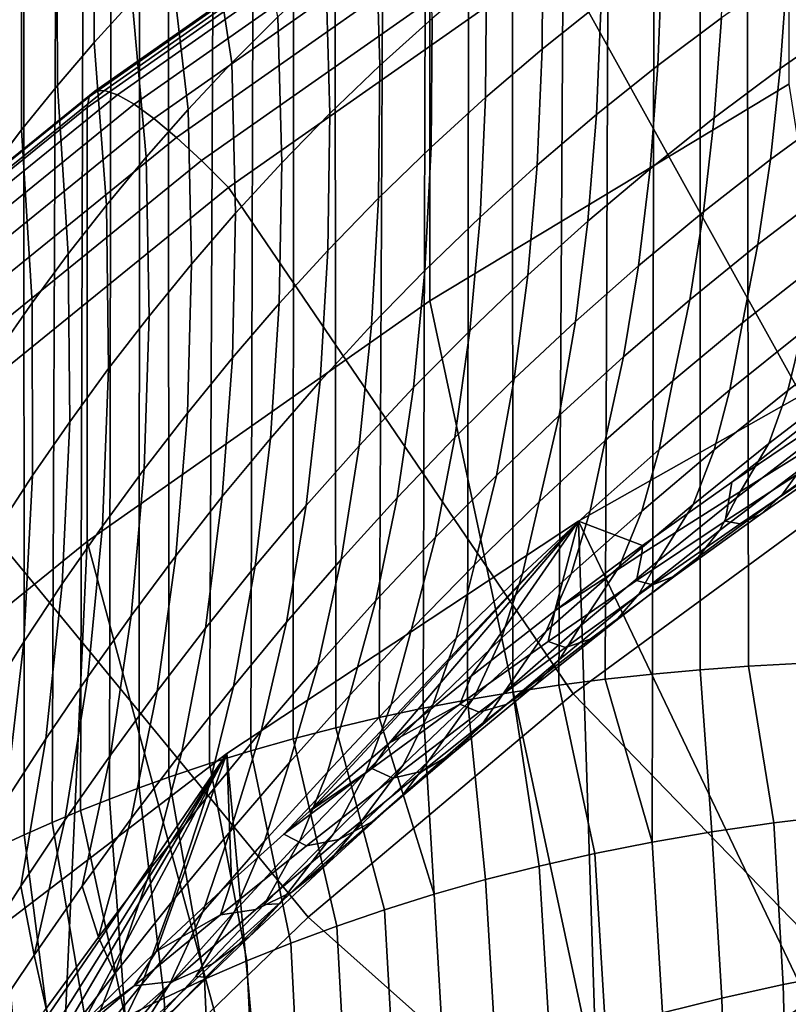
# Model space of a CAD drawing. Header units: metres. Extents: x -24 to 94, y -256 to 25.
# Tile 24 of 195: x -14.1 to -11.25, y -208.18 to -204.53. Entities that reach past the tile are written whole.
import ezdxf

# ---------------------------------------------------------------- set-up
doc = ezdxf.new("R2010")
doc.units = ezdxf.units.M
doc.layers.add('solid_10_061_003_XXX', color=7, linetype='CONTINUOUS')

msp = doc.modelspace()

# ---------------------------------------------------------------- linework, layer by layer
at = {"layer": 'solid_10_061_003_XXX'}
for points in [[(-14.095886, -204.935135, 309.150879), (-14.143806, -112.2425, 284.204376), (-14.58767, -112.527534, 283.140625), (-14.192962, -205.061783, 308.960541)], [(-13.826074, -204.610535, 309.643646), (-13.685906, -204.456131, 309.881805), (-14.143806, -112.2425, 284.204376)], [(-13.962785, -204.770142, 309.400085), (-13.826074, -204.610535, 309.643646), (-14.143806, -112.2425, 284.204376)], [(-14.095886, -204.935135, 309.150879), (-13.962785, -204.770142, 309.400085), (-14.143806, -112.2425, 284.204376)], [(-14.085911, -207.547531, 296.480713), (-14.186481, -207.593582, 296.724609), (-14.143806, -115.524612, 271.955353)], [(-13.982631, -207.502151, 296.240448), (-14.085911, -207.547531, 296.480713), (-14.143806, -115.524612, 271.955353), (-13.61694, -115.800018, 270.927521)], [(-13.87722, -207.45816, 296.005005), (-13.982631, -207.502151, 296.240448), (-13.61694, -115.800018, 270.927521)], [(-13.769678, -207.415298, 295.773987), (-13.87722, -207.45816, 296.005005), (-13.61694, -115.800018, 270.927521)], [(-13.660206, -207.373871, 295.547607), (-13.769678, -207.415298, 295.773987), (-13.61694, -115.800018, 270.927521)], [(-13.549046, -207.334122, 295.326141), (-13.660206, -207.373871, 295.547607), (-13.61694, -115.800018, 270.927521)], [(-13.398344, -207.283615, 295.038208), (-13.549046, -207.334122, 295.326141), (-13.61694, -115.800018, 270.927521), (-13.010164, -116.064186, 269.94165)], [(-13.244904, -207.236237, 294.758392), (-13.398344, -207.283615, 295.038208), (-13.010164, -116.064186, 269.94165)], [(-13.08902, -207.192001, 294.486664), (-13.244904, -207.236237, 294.758392), (-13.010164, -116.064186, 269.94165)], [(-12.930599, -207.15097, 294.222382), (-13.08902, -207.192001, 294.486664), (-13.010164, -116.064186, 269.94165)], [(-12.769906, -207.113144, 293.965576), (-12.930599, -207.15097, 294.222382), (-13.010164, -116.064186, 269.94165), (-12.32704, -116.315544, 269.003571)], [(-12.606764, -207.078506, 293.715546), (-12.769906, -207.113144, 293.965576), (-12.32704, -116.315544, 269.003571)], [(-12.441388, -207.047073, 293.47229), (-12.606764, -207.078506, 293.715546), (-12.32704, -116.315544, 269.003571)], [(-12.273582, -207.018768, 293.235229), (-12.441388, -207.047073, 293.47229), (-12.32704, -116.315544, 269.003571)], [(-12.10351, -206.993591, 293.004333), (-12.273582, -207.018768, 293.235229), (-12.32704, -116.315544, 269.003571), (-11.571575, -116.552643, 268.118713)], [(-11.930976, -206.971451, 292.779114), (-12.10351, -206.993591, 293.004333), (-11.571575, -116.552643, 268.118713)], [(-11.756101, -206.952362, 292.55954), (-11.930976, -206.971451, 292.779114), (-11.571575, -116.552643, 268.118713)], [(-11.578695, -206.936249, 292.345215), (-11.756101, -206.952362, 292.55954), (-11.571575, -116.552643, 268.118713)], [(-11.398841, -206.923096, 292.136078), (-11.578695, -206.936249, 292.345215), (-11.571575, -116.552643, 268.118713)], [(-11.216355, -206.912842, 291.931793), (-11.398841, -206.923096, 292.136078), (-11.571575, -116.552643, 268.118713), (-10.748204, -116.774071, 267.292328)], [(-12.581841, -203.959671, 330.393677), (-11.250001, -203.155807, 330.178284), (-11.250053, -204.765137, 324.172333), (-12.581822, -205.568954, 324.387695)], [(-11.011171, -206.264511, 333.591919), (-9.92097, -205.573807, 333.40686), (-10.824712, -203.517303, 331.674957), (-12.106204, -204.290787, 331.882202)], [(-13.845203, -204.811874, 330.815308), (-12.575319, -203.920685, 330.576508), (-12.581841, -203.959671, 330.393677), (-13.852384, -204.851318, 330.632599)], [(-13.823748, -204.790787, 331.000092), (-12.555831, -203.900986, 330.761688), (-12.575319, -203.920685, 330.576508), (-13.845203, -204.811874, 330.815308)], [(-13.78835, -204.788437, 331.183929), (-12.52368, -203.900909, 330.946136), (-12.555831, -203.900986, 330.761688), (-13.823748, -204.790787, 331.000092)], [(-13.739561, -204.804855, 331.363953), (-12.479366, -203.920471, 331.126984), (-12.52368, -203.900909, 330.946136), (-13.78835, -204.788437, 331.183929)], [(-13.678143, -204.839783, 331.537354), (-12.423581, -203.959351, 331.301422), (-12.479366, -203.920471, 331.126984), (-13.739561, -204.804855, 331.363953)], [(-13.852384, -204.851318, 330.632599), (-12.581841, -203.959671, 330.393677), (-12.581822, -205.568954, 324.387695), (-13.852342, -206.460587, 324.626617)], [(-13.605051, -204.89267, 331.701385), (-12.357193, -204.016953, 331.466736), (-12.423581, -203.959351, 331.301422), (-13.678143, -204.839783, 331.537354)], [(-13.521424, -204.962708, 331.853577), (-12.281237, -204.092361, 331.620361), (-12.357193, -204.016953, 331.466736), (-13.605051, -204.89267, 331.701385)], [(-13.145291, -204.51564, 310.906158), (-13.246128, -204.02533, 310.566467), (-13.395883, -204.163635, 310.342865), (-13.315358, -204.686005, 310.666046)], [(-12.588127, -204.026413, 311.628143), (-12.781864, -204.185501, 311.387268), (-12.76654, -204.696014, 311.651245), (-12.572985, -204.521698, 311.880096)], [(-11.944016, -204.027252, 312.567413), (-12.161916, -204.187027, 312.338287), (-12.164304, -204.635727, 312.597961), (-11.946152, -204.4617, 312.81485)], [(-13.428566, -205.048798, 331.991486), (-12.196896, -204.184433, 331.759888), (-12.281237, -204.092361, 331.620361), (-13.521424, -204.962708, 331.853577)], [(-11.485118, -204.130386, 313.248596), (-11.719822, -204.293152, 313.031799), (-11.735551, -204.695786, 313.295776), (-11.499943, -204.519623, 313.500092)], [(-13.315358, -204.686005, 310.666046), (-13.395883, -204.163635, 310.342865), (-13.542445, -204.30719, 310.114838), (-13.477917, -204.859436, 310.426239)], [(-12.196896, -204.184433, 331.759888), (-13.428566, -205.048798, 331.991486), (-13.32872, -205.148727, 332.112091), (-12.106204, -204.290787, 331.882202)], [(-12.781864, -204.185501, 311.387268), (-12.967524, -204.348694, 311.146576), (-12.952377, -204.874557, 311.422638), (-12.76654, -204.696014, 311.651245)], [(-12.161916, -204.187027, 312.338287), (-12.37151, -204.351944, 312.109131), (-12.374487, -204.815002, 312.381226), (-12.164304, -204.635727, 312.597961)], [(-11.003747, -204.18573, 313.908356), (-11.256076, -204.349518, 313.704346), (-11.281349, -204.707108, 313.969391), (-11.027569, -204.530823, 314.160767)], [(-13.477917, -204.859436, 310.426239), (-13.542445, -204.30719, 310.114838), (-13.685906, -204.456131, 309.881805), (-13.633162, -205.035553, 310.186768)], [(-12.050035, -207.025467, 333.795807), (-11.011171, -206.264511, 333.591919), (-12.106204, -204.290787, 331.882202), (-13.32872, -205.148727, 332.112091)], [(-11.719822, -204.293152, 313.031799), (-11.946152, -204.4617, 312.81485), (-11.963117, -204.877777, 313.091522), (-11.735551, -204.695786, 313.295776)], [(-12.967524, -204.348694, 311.146576), (-13.145291, -204.51564, 310.906158), (-13.13071, -205.057022, 311.194305), (-12.952377, -204.874557, 311.422638)], [(-12.37151, -204.351944, 312.109131), (-12.572985, -204.521698, 311.880096), (-12.57692, -204.999222, 312.164673), (-12.374487, -204.815002, 312.381226)], [(-11.256076, -204.349518, 313.704346), (-11.499943, -204.519623, 313.500092), (-11.52699, -204.889755, 313.778015), (-11.281349, -204.707108, 313.969391)], [(-13.633162, -205.035553, 310.186768), (-13.685906, -204.456131, 309.881805), (-13.826074, -204.610535, 309.643646), (-13.781286, -205.213974, 309.947571)], [(-11.946152, -204.4617, 312.81485), (-12.164304, -204.635727, 312.597961), (-12.182871, -205.065353, 312.887512), (-11.963117, -204.877777, 313.091522)], [(-13.145291, -204.51564, 310.906158), (-13.315358, -204.686005, 310.666046), (-13.301747, -205.243088, 310.966217), (-13.13071, -205.057022, 311.194305)], [(-12.572985, -204.521698, 311.880096), (-12.76654, -204.696014, 311.651245), (-12.771828, -205.188126, 311.948425), (-12.57692, -204.999222, 312.164673)], [(-11.499943, -204.519623, 313.500092), (-11.735551, -204.695786, 313.295776), (-11.764728, -205.078506, 313.586823), (-11.52699, -204.889755, 313.778015)], [(-11.027569, -204.530823, 314.160767), (-11.281349, -204.707108, 313.969391), (-11.317536, -205.044357, 314.258728), (-11.061201, -204.856445, 314.436829)], [(-13.781286, -205.213974, 309.947571), (-13.826074, -204.610535, 309.643646), (-13.962785, -204.770142, 309.400085), (-13.922481, -205.394333, 309.708557)], [(-12.164304, -204.635727, 312.597961), (-12.374487, -204.815002, 312.381226), (-12.395052, -205.25827, 312.683746), (-12.182871, -205.065353, 312.887512)], [(-13.315358, -204.686005, 310.666046), (-13.477917, -204.859436, 310.426239), (-13.465702, -205.432434, 310.738373), (-13.301747, -205.243088, 310.966217)], [(-12.76654, -204.696014, 311.651245), (-12.952377, -204.874557, 311.422638), (-12.959441, -205.381424, 311.732452), (-12.771828, -205.188126, 311.948425)], [(-11.735551, -204.695786, 313.295776), (-11.963117, -204.877777, 313.091522), (-11.994814, -205.273163, 313.395874), (-11.764728, -205.078506, 313.586823)], [(-11.281349, -204.707108, 313.969391), (-11.52699, -204.889755, 313.778015), (-11.566108, -205.238678, 314.080841), (-11.317536, -205.044357, 314.258728)], [(-15.024316, -205.76387, 331.260834), (-13.823748, -204.790787, 331.000092), (-13.845203, -204.811874, 330.815308), (-15.047635, -205.786453, 331.076447)], [(-14.985844, -205.759018, 331.444), (-13.78835, -204.788437, 331.183929), (-13.823748, -204.790787, 331.000092), (-15.024316, -205.76387, 331.260834)], [(-14.932818, -205.772003, 331.623108), (-13.739561, -204.804855, 331.363953), (-13.78835, -204.788437, 331.183929), (-14.985844, -205.759018, 331.444)], [(-13.922481, -205.394333, 309.708557), (-13.962785, -204.770142, 309.400085), (-14.095886, -204.935135, 309.150879), (-14.056931, -205.576202, 309.469635)], [(-12.581822, -205.568954, 324.387695), (-11.250053, -204.765137, 324.172333), (-10.759468, -207.877899, 325.006378), (-11.917884, -208.678436, 325.220886)], [(-15.047635, -205.786453, 331.076447), (-13.845203, -204.811874, 330.815308), (-13.852384, -204.851318, 330.632599), (-15.05544, -205.826401, 330.89389)], [(-14.866066, -205.802597, 331.795319), (-13.678143, -204.839783, 331.537354), (-13.739561, -204.804855, 331.363953), (-14.932818, -205.772003, 331.623108)], [(-12.374487, -204.815002, 312.381226), (-12.57692, -204.999222, 312.164673), (-12.59991, -205.456268, 312.480316), (-12.395052, -205.25827, 312.683746)], [(-15.05544, -205.826401, 330.89389), (-13.852384, -204.851318, 330.632599), (-13.852342, -206.460587, 324.626617), (-15.055464, -207.43573, 324.887909)], [(-14.786626, -205.850357, 331.958008), (-13.605051, -204.89267, 331.701385), (-13.678143, -204.839783, 331.537354), (-14.866066, -205.802597, 331.795319)], [(-13.477917, -204.859436, 310.426239), (-13.633162, -205.035553, 310.186768), (-13.622787, -205.62471, 310.510651), (-13.465702, -205.432434, 310.738373)], [(-11.061201, -204.856445, 314.436829), (-11.317536, -205.044357, 314.258728), (-11.364431, -205.359375, 314.570709), (-11.104456, -205.160736, 314.734985)], [(-14.695736, -205.914505, 332.108612), (-13.521424, -204.962708, 331.853577), (-13.605051, -204.89267, 331.701385), (-14.786626, -205.850357, 331.958008)], [(-12.952377, -204.874557, 311.422638), (-13.13071, -205.057022, 311.194305), (-13.139995, -205.578842, 311.516693), (-12.959441, -205.381424, 311.732452)], [(-11.963117, -204.877777, 313.091522), (-12.182871, -205.065353, 312.887512), (-12.217509, -205.473495, 313.205292), (-11.994814, -205.273163, 313.395874)], [(-11.52699, -204.889755, 313.778015), (-11.764728, -205.078506, 313.586823), (-11.807189, -205.439163, 313.90332), (-11.566108, -205.238678, 314.080841)], [(-14.184815, -205.759186, 309.230713), (-14.056931, -205.576202, 309.469635), (-14.095886, -204.935135, 309.150879), (-14.192962, -205.061783, 308.960541)], [(-14.594813, -205.994064, 332.244751), (-13.428566, -205.048798, 331.991486), (-13.521424, -204.962708, 331.853577), (-14.695736, -205.914505, 332.108612)], [(-12.57692, -204.999222, 312.164673), (-12.771828, -205.188126, 311.948425), (-12.797698, -205.659088, 312.277161), (-12.59991, -205.456268, 312.480316)], [(-13.428566, -205.048798, 331.991486), (-14.594813, -205.994064, 332.244751), (-14.486298, -206.086945, 332.363495), (-13.32872, -205.148727, 332.112091)], [(-13.633162, -205.035553, 310.186768), (-13.781286, -205.213974, 309.947571), (-13.773207, -205.819565, 310.282928), (-13.622787, -205.62471, 310.510651)], [(-11.317536, -205.044357, 314.258728), (-11.566108, -205.238678, 314.080841), (-11.617075, -205.564438, 314.40683), (-11.364431, -205.359375, 314.570709)], [(-13.13071, -205.057022, 311.194305), (-13.301747, -205.243088, 310.966217), (-13.313721, -205.78006, 311.301117), (-13.139995, -205.578842, 311.516693)], [(-12.182871, -205.065353, 312.887512), (-12.395052, -205.25827, 312.683746), (-12.433088, -205.679276, 313.015045), (-12.217509, -205.473495, 313.205292)], [(-11.764728, -205.078506, 313.586823), (-11.994814, -205.273163, 313.395874), (-12.041063, -205.64563, 313.726196), (-11.807189, -205.439163, 313.90332)], [(-13.032714, -207.853119, 334.017578), (-12.050035, -207.025467, 333.795807), (-13.32872, -205.148727, 332.112091), (-14.486298, -206.086945, 332.363495)], [(-11.104456, -205.160736, 314.734985), (-11.364431, -205.359375, 314.570709), (-11.42177, -205.65036, 314.903564), (-11.157087, -205.442001, 315.053558)], [(-12.771828, -205.188126, 311.948425), (-12.959441, -205.381424, 311.732452), (-12.988673, -205.86647, 312.074249), (-12.797698, -205.659088, 312.277161)], [(-13.781286, -205.213974, 309.947571), (-13.922481, -205.394333, 309.708557), (-13.917163, -206.016647, 310.055084), (-13.773207, -205.819565, 310.282928)], [(-13.301747, -205.243088, 310.966217), (-13.465702, -205.432434, 310.738373), (-13.480852, -205.984802, 311.085571), (-13.313721, -205.78006, 311.301117)], [(-12.395052, -205.25827, 312.683746), (-12.59991, -205.456268, 312.480316), (-12.641826, -205.890244, 312.825165), (-12.433088, -205.679276, 313.015045)], [(-11.566108, -205.238678, 314.080841), (-11.807189, -205.439163, 313.90332), (-11.862694, -205.775726, 314.243439), (-11.617075, -205.564438, 314.40683)], [(-11.994814, -205.273163, 313.395874), (-12.217509, -205.473495, 313.205292), (-12.268026, -205.857849, 313.5495), (-12.041063, -205.64563, 313.726196)], [(-11.364431, -205.359375, 314.570709), (-11.617075, -205.564438, 314.40683), (-11.679605, -205.865173, 314.75415), (-11.42177, -205.65036, 314.903564)], [(-13.922481, -205.394333, 309.708557), (-14.056931, -205.576202, 309.469635), (-14.054846, -206.215576, 309.826935), (-13.917163, -206.016647, 310.055084)], [(-12.959441, -205.381424, 311.732452), (-13.139995, -205.578842, 311.516693), (-13.173093, -206.078171, 311.871521), (-12.988673, -205.86647, 312.074249)], [(-13.465702, -205.432434, 310.738373), (-13.622787, -205.62471, 310.510651), (-13.641616, -206.192734, 310.869934), (-13.480852, -205.984802, 311.085571)], [(-11.807189, -205.439163, 313.90332), (-12.041063, -205.64563, 313.726196), (-12.101605, -205.993042, 314.080566), (-11.862694, -205.775726, 314.243439)], [(-11.199713, -205.683746, 315.400208), (-11.157087, -205.442001, 315.053558), (-11.42177, -205.65036, 314.903564), (-11.468263, -205.898422, 315.266022)], [(-12.59991, -205.456268, 312.480316), (-12.797698, -205.659088, 312.277161), (-12.844006, -206.106216, 312.635559), (-12.641826, -205.890244, 312.825165)], [(-12.217509, -205.473495, 313.205292), (-12.433088, -205.679276, 313.015045), (-12.488379, -206.075607, 313.37323), (-12.268026, -205.857849, 313.5495)], [(-10.973766, -205.687164, 315.879364), (-10.924582, -205.475616, 315.535004), (-11.199713, -205.683746, 315.400208), (-11.253284, -205.900864, 315.760132)], [(-14.056931, -205.576202, 309.469635), (-14.184815, -205.759186, 309.230713), (-14.18644, -206.41597, 309.598267), (-14.054846, -206.215576, 309.826935)], [(-13.852342, -206.460587, 324.626617), (-12.581822, -205.568954, 324.387695), (-11.917884, -208.678436, 325.220886), (-13.012725, -209.558517, 325.456696)], [(-13.139995, -205.578842, 311.516693), (-13.313721, -205.78006, 311.301117), (-13.351213, -206.293915, 311.668793), (-13.173093, -206.078171, 311.871521)], [(-11.617075, -205.564438, 314.40683), (-11.862694, -205.775726, 314.243439), (-11.93093, -206.086273, 314.605316), (-11.679605, -205.865173, 314.75415)], [(-13.622787, -205.62471, 310.510651), (-13.773207, -205.819565, 310.282928), (-13.79623, -206.403564, 310.653992), (-13.641616, -206.192734, 310.869934)], [(-9.543836, -208.325974, 320.467712), (-10.666121, -205.61525, 319.741364), (-12.029993, -206.385361, 319.947723), (-10.759354, -209.042511, 320.659698)], [(-11.460717, -206.240326, 319.142639), (-11.792417, -206.475464, 319.038666), (-12.029993, -206.385361, 319.947723), (-10.666121, -205.61525, 319.741364)], [(-11.119294, -206.010117, 319.236542), (-11.460717, -206.240326, 319.142639), (-10.666121, -205.61525, 319.741364)], [(-12.797698, -205.659088, 312.277161), (-12.988673, -205.86647, 312.074249), (-13.03991, -206.326935, 312.446167), (-12.844006, -206.106216, 312.635559)], [(-12.041063, -205.64563, 313.726196), (-12.268026, -205.857849, 313.5495), (-12.334135, -206.216217, 313.918213), (-12.101605, -205.993042, 314.080566)], [(-11.468263, -205.898422, 315.266022), (-11.42177, -205.65036, 314.903564), (-11.679605, -205.865173, 314.75415), (-11.73058, -206.119492, 315.132507)], [(-12.433088, -205.679276, 313.015045), (-12.641826, -205.890244, 312.825165), (-12.702431, -206.298737, 313.197327), (-12.488379, -206.075607, 313.37323)], [(-11.253284, -205.900864, 315.760132), (-11.199713, -205.683746, 315.400208), (-11.468263, -205.898422, 315.266022), (-11.526822, -206.121048, 315.641632)], [(-11.038182, -205.878296, 316.233521), (-10.973766, -205.687164, 315.879364), (-11.253284, -205.900864, 315.760132), (-11.323867, -206.097519, 316.129456)], [(-13.313721, -205.78006, 311.301117), (-13.480852, -205.984802, 311.085571), (-13.523281, -206.513428, 311.465881), (-13.351213, -206.293915, 311.668793)], [(-11.862694, -205.775726, 314.243439), (-12.101605, -205.993042, 314.080566), (-12.176097, -206.313477, 314.457062), (-11.93093, -206.086273, 314.605316)], [(-13.773207, -205.819565, 310.282928), (-13.917163, -206.016647, 310.055084), (-13.944907, -206.616959, 310.4375), (-13.79623, -206.403564, 310.653992)], [(-12.988673, -205.86647, 312.074249), (-13.173093, -206.078171, 311.871521), (-13.229819, -206.552185, 312.256775), (-13.03991, -206.326935, 312.446167)], [(-12.641826, -205.890244, 312.825165), (-12.844006, -206.106216, 312.635559), (-12.910489, -206.526993, 313.021637), (-12.702431, -206.298737, 313.197327)], [(-12.268026, -205.857849, 313.5495), (-12.488379, -206.075607, 313.37323), (-12.560616, -206.445068, 313.756287), (-12.334135, -206.216217, 313.918213)], [(-11.73058, -206.119492, 315.132507), (-11.679605, -205.865173, 314.75415), (-11.93093, -206.086273, 314.605316), (-11.987024, -206.346771, 314.999664)], [(-11.443078, -206.297882, 316.498077), (-11.145902, -206.069473, 316.588318), (-11.038182, -205.878296, 316.233521), (-11.323867, -206.097519, 316.129456)], [(-11.526822, -206.121048, 315.641632), (-11.468263, -205.898422, 315.266022), (-11.73058, -206.119492, 315.132507), (-11.794753, -206.347534, 315.523865)], [(-11.323867, -206.097519, 316.129456), (-11.253284, -205.900864, 315.760132), (-11.526822, -206.121048, 315.641632), (-11.604167, -206.323166, 316.026215)], [(-13.480852, -205.984802, 311.085571), (-13.641616, -206.192734, 310.869934), (-13.689543, -206.73645, 311.262573), (-13.523281, -206.513428, 311.465881)], [(-12.101605, -205.993042, 314.080566), (-12.334135, -206.216217, 313.918213), (-12.415462, -206.546616, 314.309357), (-12.176097, -206.313477, 314.457062)], [(-10.962591, -206.065613, 317.416443), (-10.897568, -205.968445, 317.045593), (-11.204835, -206.191055, 316.97052), (-11.276112, -206.288849, 317.356903)], [(-13.917163, -206.016647, 310.055084), (-14.054846, -206.215576, 309.826935), (-14.087842, -206.832565, 310.220245), (-13.944907, -206.616959, 310.4375)], [(-11.471416, -206.300995, 318.924042), (-11.460717, -206.240326, 319.142639), (-11.119294, -206.010117, 319.236542), (-11.146699, -206.100342, 318.925385)], [(-11.204835, -206.191055, 316.97052), (-11.145902, -206.069473, 316.588318), (-11.443078, -206.297882, 316.498077), (-11.507512, -206.420197, 316.896362)], [(-11.033675, -206.135742, 317.791565), (-10.962591, -206.065613, 317.416443), (-11.276112, -206.288849, 317.356903), (-11.354241, -206.358658, 317.747223)], [(-13.954629, -208.743622, 334.256195), (-13.032714, -207.853119, 334.017578), (-14.486298, -206.086945, 332.363495), (-15.573298, -207.100876, 332.635162)], [(-13.173093, -206.078171, 311.871521), (-13.351213, -206.293915, 311.668793), (-13.414009, -206.781723, 312.0672), (-13.229819, -206.552185, 312.256775)], [(-12.844006, -206.106216, 312.635559), (-13.03991, -206.326935, 312.446167), (-13.112861, -206.760223, 312.846039), (-12.910489, -206.526993, 313.021637)], [(-12.488379, -206.075607, 313.37323), (-12.702431, -206.298737, 313.197327), (-12.781383, -206.679398, 313.594666), (-12.560616, -206.445068, 313.756287)], [(-11.987024, -206.346771, 314.999664), (-11.93093, -206.086273, 314.605316), (-12.176097, -206.313477, 314.457062), (-12.237966, -206.580139, 314.867432)], [(-11.735384, -206.532883, 316.408691), (-11.443078, -206.297882, 316.498077), (-11.323867, -206.097519, 316.129456), (-11.604167, -206.323166, 316.026215)], [(-11.146699, -206.100342, 318.925385), (-11.155099, -206.169922, 318.549255), (-11.486067, -206.384842, 318.534332), (-11.471416, -206.300995, 318.924042)], [(-11.794753, -206.347534, 315.523865), (-11.73058, -206.119492, 315.132507), (-11.987024, -206.346771, 314.999664), (-12.057456, -206.5802, 315.40683)], [(-11.604167, -206.323166, 316.026215), (-11.526822, -206.121048, 315.641632), (-11.794753, -206.347534, 315.523865), (-11.879477, -206.555099, 315.923798)], [(-11.103164, -206.173706, 318.169861), (-11.033675, -206.135742, 317.791565), (-11.354241, -206.358658, 317.747223), (-11.430399, -206.394485, 318.140442)], [(-11.155099, -206.169922, 318.549255), (-11.103164, -206.173706, 318.169861), (-11.430399, -206.394485, 318.140442), (-11.486067, -206.384842, 318.534332)], [(-14.054846, -206.215576, 309.826935), (-14.18644, -206.41597, 309.598267), (-14.225219, -207.050034, 310.001862), (-14.087842, -206.832565, 310.220245)], [(-13.641616, -206.192734, 310.869934), (-13.79623, -206.403564, 310.653992), (-13.850229, -206.962708, 311.058624), (-13.689543, -206.73645, 311.262573)], [(-12.334135, -206.216217, 313.918213), (-12.560616, -206.445068, 313.756287), (-12.649386, -206.785538, 314.162048), (-12.415462, -206.546616, 314.309357)], [(-11.276112, -206.288849, 317.356903), (-11.204835, -206.191055, 316.97052), (-11.507512, -206.420197, 316.896362), (-11.585735, -206.518448, 317.29834)], [(-11.794972, -206.506775, 318.923401), (-11.792417, -206.475464, 319.038666), (-11.460717, -206.240326, 319.142639), (-11.471416, -206.300995, 318.924042)], [(-10.397925, -208.728989, 335.284241), (-9.501495, -208.072372, 335.108307), (-11.011171, -206.264511, 333.591919), (-12.050035, -207.025467, 333.795807)], [(-11.354241, -206.358658, 317.747223), (-11.276112, -206.288849, 317.356903), (-11.585735, -206.518448, 317.29834), (-11.671603, -206.587814, 317.703857)], [(-13.351213, -206.293915, 311.668793), (-13.523281, -206.513428, 311.465881), (-13.59275, -207.015335, 311.877167), (-13.414009, -206.781723, 312.0672)], [(-13.03991, -206.326935, 312.446167), (-13.229819, -206.552185, 312.256775), (-13.309852, -206.998199, 312.670258), (-13.112861, -206.760223, 312.846039)], [(-12.702431, -206.298737, 313.197327), (-12.910489, -206.526993, 313.021637), (-12.996771, -206.919052, 313.433197), (-12.781383, -206.679398, 313.594666)], [(-12.237966, -206.580139, 314.867432), (-12.176097, -206.313477, 314.457062), (-12.415462, -206.546616, 314.309357), (-12.483781, -206.819443, 314.735718)], [(-12.023261, -206.774338, 316.32016), (-11.735384, -206.532883, 316.408691), (-11.604167, -206.323166, 316.026215), (-11.879477, -206.555099, 315.923798)], [(-11.471416, -206.300995, 318.924042), (-11.486067, -206.384842, 318.534332), (-11.815233, -206.605484, 318.520233), (-11.794972, -206.506775, 318.923401)], [(-11.507512, -206.420197, 316.896362), (-11.443078, -206.297882, 316.498077), (-11.735384, -206.532883, 316.408691), (-11.806038, -206.655746, 316.82312)], [(-12.057456, -206.5802, 315.40683), (-11.987024, -206.346771, 314.999664), (-12.237966, -206.580139, 314.867432), (-12.315321, -206.818909, 315.290405)], [(-11.879477, -206.555099, 315.923798), (-11.794753, -206.347534, 315.523865), (-12.057456, -206.5802, 315.40683), (-12.150201, -206.793198, 315.822052)], [(-11.430399, -206.394485, 318.140442), (-11.354241, -206.358658, 317.747223), (-11.671603, -206.587814, 317.703857), (-11.755134, -206.621292, 318.111908)], [(-11.918009, -209.843216, 320.874237), (-12.029993, -206.385361, 319.947723), (-13.334965, -207.246307, 320.178406), (-13.012597, -210.723099, 321.110016)], [(-13.123096, -207.545059, 318.468414), (-13.316681, -207.719406, 318.36084), (-13.334965, -207.246307, 320.178406), (-12.029993, -206.385361, 319.947723)], [(-13.028734, -207.461929, 318.51828), (-13.123096, -207.545059, 318.468414), (-12.029993, -206.385361, 319.947723)], [(-12.732589, -207.208679, 318.66452), (-13.028734, -207.461929, 318.51828), (-12.029993, -206.385361, 319.947723)], [(-12.428014, -206.959763, 318.799835), (-12.732589, -207.208679, 318.66452), (-12.029993, -206.385361, 319.947723)], [(-12.11777, -206.717636, 318.92334), (-12.428014, -206.959763, 318.799835), (-12.029993, -206.385361, 319.947723)], [(-11.792417, -206.475464, 319.038666), (-12.11777, -206.717636, 318.92334), (-12.029993, -206.385361, 319.947723)], [(-11.918009, -209.843216, 320.874237), (-10.759354, -209.042511, 320.659698), (-12.029993, -206.385361, 319.947723)], [(-11.486067, -206.384842, 318.534332), (-11.430399, -206.394485, 318.140442), (-11.755134, -206.621292, 318.111908), (-11.815233, -206.605484, 318.520233)], [(-13.79623, -206.403564, 310.653992), (-13.944907, -206.616959, 310.4375), (-14.005559, -207.191879, 310.853668), (-13.850229, -206.962708, 311.058624)], [(-11.585735, -206.518448, 317.29834), (-11.507512, -206.420197, 316.896362), (-11.806038, -206.655746, 316.82312), (-11.891912, -206.754318, 317.240631)], [(-15.055464, -207.43573, 324.887909), (-13.852342, -206.460587, 324.626617), (-14.038125, -210.513443, 325.712585), (-14.988608, -211.538101, 325.987122)], [(-13.852342, -206.460587, 324.626617), (-13.012725, -209.558517, 325.456696), (-14.038125, -210.513443, 325.712585)], [(-12.560616, -206.445068, 313.756287), (-12.781383, -206.679398, 313.594666), (-12.878234, -207.030106, 314.014984), (-12.649386, -206.785538, 314.162048)], [(-11.794972, -206.506775, 318.923401), (-12.11777, -206.717636, 318.92334), (-11.792417, -206.475464, 319.038666)], [(-11.794972, -206.506775, 318.923401), (-11.815233, -206.605484, 318.520233), (-12.143054, -206.831833, 318.506836), (-12.11777, -206.717636, 318.92334)], [(-13.523281, -206.513428, 311.465881), (-13.689543, -206.73645, 311.262573), (-13.766297, -207.252777, 311.686401), (-13.59275, -207.015335, 311.877167)], [(-12.910489, -206.526993, 313.021637), (-13.112861, -206.760223, 312.846039), (-13.207115, -207.163879, 313.271637), (-12.996771, -206.919052, 313.433197)], [(-12.483781, -206.819443, 314.735718), (-12.415462, -206.546616, 314.309357), (-12.649386, -206.785538, 314.162048), (-12.72485, -207.06456, 314.60437)], [(-11.806038, -206.655746, 316.82312), (-11.735384, -206.532883, 316.408691), (-12.023261, -206.774338, 316.32016), (-12.100864, -206.897598, 316.750671)], [(-11.671603, -206.587814, 317.703857), (-11.585735, -206.518448, 317.29834), (-11.891912, -206.754318, 317.240631), (-11.986224, -206.823105, 317.661285)], [(-13.229819, -206.552185, 312.256775), (-13.414009, -206.781723, 312.0672), (-13.501758, -207.240738, 312.49408), (-13.309852, -206.998199, 312.670258)], [(-12.315321, -206.818909, 315.290405), (-12.237966, -206.580139, 314.867432), (-12.483781, -206.819443, 314.735718), (-12.568745, -207.063583, 315.174438)], [(-12.150201, -206.793198, 315.822052), (-12.057456, -206.5802, 315.40683), (-12.315321, -206.818909, 315.290405), (-12.416754, -207.037369, 315.720917)], [(-12.307162, -207.022171, 316.2323), (-12.023261, -206.774338, 316.32016), (-11.879477, -206.555099, 315.923798), (-12.150201, -206.793198, 315.822052)], [(-13.944907, -206.616959, 310.4375), (-14.087842, -206.832565, 310.220245), (-14.155733, -207.423691, 310.647369), (-14.005559, -207.191879, 310.853668)], [(-11.815233, -206.605484, 318.520233), (-11.755134, -206.621292, 318.111908), (-12.077835, -206.85408, 318.084167), (-12.143054, -206.831833, 318.506836)], [(-11.755134, -206.621292, 318.111908), (-11.671603, -206.587814, 317.703857), (-11.986224, -206.823105, 317.661285), (-12.077835, -206.85408, 318.084167)], [(-11.891912, -206.754318, 317.240631), (-11.806038, -206.655746, 316.82312), (-12.100864, -206.897598, 316.750671), (-12.195107, -206.996384, 317.183685)], [(-12.781383, -206.679398, 313.594666), (-12.996771, -206.919052, 313.433197), (-13.102366, -207.280182, 313.86792), (-12.878234, -207.030106, 314.014984)], [(-12.46999, -207.063873, 318.493866), (-12.428014, -206.959763, 318.799835), (-12.11777, -206.717636, 318.92334), (-12.143054, -206.831833, 318.506836)], [(-13.689543, -206.73645, 311.262573), (-13.850229, -206.962708, 311.058624), (-13.934896, -207.493805, 311.494568), (-13.766297, -207.252777, 311.686401)], [(-13.112861, -206.760223, 312.846039), (-13.309852, -206.998199, 312.670258), (-13.412739, -207.413712, 313.10968), (-13.207115, -207.163879, 313.271637)], [(-11.986224, -206.823105, 317.661285), (-11.891912, -206.754318, 317.240631), (-12.195107, -206.996384, 317.183685), (-12.298578, -207.064499, 317.619415)], [(-13.414009, -206.781723, 312.0672), (-13.59275, -207.015335, 311.877167), (-13.688865, -207.487671, 312.317108), (-13.501758, -207.240738, 312.49408)], [(-12.72485, -207.06456, 314.60437), (-12.649386, -206.785538, 314.162048), (-12.878234, -207.030106, 314.014984), (-12.961551, -207.315384, 314.473175)], [(-12.587546, -207.276291, 316.144958), (-12.307162, -207.022171, 316.2323), (-12.150201, -206.793198, 315.822052), (-12.416754, -207.037369, 315.720917)], [(-12.100864, -206.897598, 316.750671), (-12.023261, -206.774338, 316.32016), (-12.307162, -207.022171, 316.2323), (-12.392451, -207.145706, 316.678864)], [(-14.087842, -206.832565, 310.220245), (-14.225219, -207.050034, 310.001862), (-14.300935, -207.657806, 310.439301), (-14.155733, -207.423691, 310.647369)], [(-12.568745, -207.063583, 315.174438), (-12.483781, -206.819443, 314.735718), (-12.72485, -207.06456, 314.60437), (-12.818123, -207.314117, 315.058777)], [(-12.416754, -207.037369, 315.720917), (-12.315321, -206.818909, 315.290405), (-12.568745, -207.063583, 315.174438), (-12.679552, -207.287552, 315.620178)], [(-12.143054, -206.831833, 318.506836), (-12.077835, -206.85408, 318.084167), (-12.39898, -207.092834, 318.056976), (-12.46999, -207.063873, 318.493866)], [(-12.077835, -206.85408, 318.084167), (-11.986224, -206.823105, 317.661285), (-12.298578, -207.064499, 317.619415), (-12.39898, -207.092834, 318.056976)], [(-12.195107, -206.996384, 317.183685), (-12.100864, -206.897598, 316.750671), (-12.392451, -207.145706, 316.678864), (-12.495787, -207.244629, 317.127289)], [(-11.068044, -207.474976, 291.894745), (-11.305417, -207.503525, 292.157104), (-11.398841, -206.923096, 292.136078), (-11.216355, -206.912842, 291.931793)], [(-12.996771, -206.919052, 313.433197), (-13.207115, -207.163879, 313.271637), (-13.322139, -207.535629, 313.720551), (-13.102366, -207.280182, 313.86792)], [(-11.756273, -207.574829, 292.692627), (-11.756101, -206.952362, 292.55954), (-11.578695, -206.936249, 292.345215), (-11.534792, -207.536865, 292.423157)], [(-11.305417, -207.503525, 292.157104), (-11.534792, -207.536865, 292.423157), (-11.578695, -206.936249, 292.345215), (-11.398841, -206.923096, 292.136078)], [(-13.850229, -206.962708, 311.058624), (-14.005559, -207.191879, 310.853668), (-14.098774, -207.738159, 311.301178), (-13.934896, -207.493805, 311.494568)], [(-12.46999, -207.063873, 318.493866), (-12.732589, -207.208679, 318.66452), (-12.428014, -206.959763, 318.799835)], [(-11.756273, -207.574829, 292.692627), (-11.96998, -207.617172, 292.96521), (-12.10351, -206.993591, 293.004333), (-11.930976, -206.971451, 292.779114)], [(-11.756273, -207.574829, 292.692627), (-11.930976, -206.971451, 292.779114), (-11.756101, -206.952362, 292.55954)], [(-13.59275, -207.015335, 311.877167), (-13.766297, -207.252777, 311.686401), (-13.871446, -207.73877, 312.139008), (-13.688865, -207.487671, 312.317108)], [(-13.309852, -206.998199, 312.670258), (-13.501758, -207.240738, 312.49408), (-13.613961, -207.668381, 312.947021), (-13.412739, -207.413712, 313.10968)], [(-12.392451, -207.145706, 316.678864), (-12.307162, -207.022171, 316.2323), (-12.587546, -207.276291, 316.144958), (-12.681264, -207.400024, 316.607483)], [(-12.298578, -207.064499, 317.619415), (-12.195107, -206.996384, 317.183685), (-12.495787, -207.244629, 317.127289), (-12.609142, -207.311981, 317.577972)], [(-12.176043, -207.663696, 293.240662), (-12.374597, -207.714142, 293.518677), (-12.441388, -207.047073, 293.47229), (-12.273582, -207.018768, 293.235229)], [(-11.96998, -207.617172, 292.96521), (-12.176043, -207.663696, 293.240662), (-12.273582, -207.018768, 293.235229), (-12.10351, -206.993591, 293.004333)], [(-12.961551, -207.315384, 314.473175), (-12.878234, -207.030106, 314.014984), (-13.102366, -207.280182, 313.86792), (-13.194263, -207.571823, 314.341827)], [(-11.245875, -209.443176, 335.475586), (-10.397925, -208.728989, 335.284241), (-12.050035, -207.025467, 333.795807), (-13.032714, -207.853119, 334.017578)], [(-12.864873, -207.536652, 316.057861), (-12.587546, -207.276291, 316.144958), (-12.416754, -207.037369, 315.720917), (-12.679552, -207.287552, 315.620178)], [(-12.374597, -207.714142, 293.518677), (-12.56579, -207.768234, 293.799042), (-12.606764, -207.078506, 293.715546), (-12.441388, -207.047073, 293.47229)], [(-12.818123, -207.314117, 315.058777), (-12.72485, -207.06456, 314.60437), (-12.961551, -207.315384, 314.473175), (-13.063852, -207.570419, 314.943115)], [(-12.679552, -207.287552, 315.620178), (-12.568745, -207.063583, 315.174438), (-12.818123, -207.314117, 315.058777), (-12.939013, -207.543655, 315.519623)], [(-12.79651, -207.30162, 318.481079), (-12.732589, -207.208679, 318.66452), (-12.46999, -207.063873, 318.493866)], [(-12.46999, -207.063873, 318.493866), (-12.39898, -207.092834, 318.056976), (-12.719049, -207.33754, 318.03009), (-12.79651, -207.30162, 318.481079)], [(-12.56579, -207.768234, 293.799042), (-12.769906, -207.113144, 293.965576), (-12.606764, -207.078506, 293.715546)], [(-12.39898, -207.092834, 318.056976), (-12.298578, -207.064499, 317.619415), (-12.609142, -207.311981, 317.577972), (-12.719049, -207.33754, 318.03009)], [(-14.811481, -209.69281, 334.510529), (-13.954629, -208.743622, 334.256195), (-15.573298, -207.100876, 332.635162), (-16.584433, -208.185593, 332.925812)], [(-12.56579, -207.768234, 293.799042), (-12.749773, -207.825699, 294.081512), (-12.930599, -207.15097, 294.222382), (-12.769906, -207.113144, 293.965576)], [(-13.207115, -207.163879, 313.271637), (-13.412739, -207.413712, 313.10968), (-13.537901, -207.796356, 313.57254), (-13.322139, -207.535629, 313.720551)], [(-12.749773, -207.825699, 294.081512), (-12.926702, -207.886246, 294.365906), (-13.08902, -207.192001, 294.486664), (-12.930599, -207.15097, 294.222382)], [(-12.495787, -207.244629, 317.127289), (-12.392451, -207.145706, 316.678864), (-12.681264, -207.400024, 316.607483), (-12.794428, -207.499008, 317.071198)], [(-14.005559, -207.191879, 310.853668), (-14.155733, -207.423691, 310.647369), (-14.258134, -207.985611, 311.105865), (-14.098774, -207.738159, 311.301178)], [(-12.926702, -207.886246, 294.365906), (-13.096735, -207.949585, 294.652008), (-13.244904, -207.236237, 294.758392), (-13.08902, -207.192001, 294.486664)], [(-13.501758, -207.240738, 312.49408), (-13.688865, -207.487671, 312.317108), (-13.811084, -207.92778, 312.783234), (-13.613961, -207.668381, 312.947021)], [(-13.096735, -207.949585, 294.652008), (-13.260031, -208.015366, 294.939697), (-13.398344, -207.283615, 295.038208), (-13.244904, -207.236237, 294.758392)], [(-12.79651, -207.30162, 318.481079), (-13.028734, -207.461929, 318.51828), (-12.732589, -207.208679, 318.66452)], [(-13.012597, -210.723099, 321.110016), (-13.334965, -207.246307, 320.178406), (-14.574005, -208.193497, 320.43222), (-14.038207, -211.678223, 321.365936)], [(-14.390365, -208.789169, 317.612335), (-14.557611, -208.973328, 317.468018), (-14.574005, -208.193497, 320.43222), (-13.334965, -207.246307, 320.178406)], [(-14.13333, -208.515976, 317.818024), (-14.390365, -208.789169, 317.612335), (-13.334965, -207.246307, 320.178406)], [(-13.998182, -208.376892, 317.918884), (-14.13333, -208.515976, 317.818024), (-13.334965, -207.246307, 320.178406)], [(-13.766297, -207.252777, 311.686401), (-13.934896, -207.493805, 311.494568), (-14.049755, -207.993866, 311.959351), (-13.871446, -207.73877, 312.139008)], [(-13.8688, -208.246536, 318.011078), (-13.998182, -208.376892, 317.918884), (-13.334965, -207.246307, 320.178406)], [(-13.596639, -207.980988, 318.191864), (-13.8688, -208.246536, 318.011078), (-13.334965, -207.246307, 320.178406)], [(-13.316681, -207.719406, 318.36084), (-13.596639, -207.980988, 318.191864), (-13.334965, -207.246307, 320.178406)], [(-12.681264, -207.400024, 316.607483), (-12.587546, -207.276291, 316.144958), (-12.864873, -207.536652, 316.057861), (-12.96777, -207.660522, 316.536224)], [(-12.609142, -207.311981, 317.577972), (-12.495787, -207.244629, 317.127289), (-12.794428, -207.499008, 317.071198), (-12.918401, -207.565536, 317.536682)], [(-13.260031, -208.015366, 294.939697), (-13.416749, -208.083298, 295.22876), (-13.549046, -207.334122, 295.326141), (-13.398344, -207.283615, 295.038208)], [(-13.194263, -207.571823, 314.341827), (-13.102366, -207.280182, 313.86792), (-13.322139, -207.535629, 313.720551), (-13.423355, -207.833786, 314.209991)], [(-13.063852, -207.570419, 314.943115), (-12.961551, -207.315384, 314.473175), (-13.194263, -207.571823, 314.341827), (-13.306325, -207.832443, 314.827179)], [(-12.939013, -207.543655, 315.519623), (-12.818123, -207.314117, 315.058777), (-13.063852, -207.570419, 314.943115), (-13.195554, -207.805649, 315.418915)], [(-13.139603, -207.803238, 315.970703), (-12.864873, -207.536652, 316.057861), (-12.679552, -207.287552, 315.620178), (-12.939013, -207.543655, 315.519623)], [(-12.79651, -207.30162, 318.481079), (-13.123096, -207.545059, 318.468414), (-13.028734, -207.461929, 318.51828)], [(-12.79651, -207.30162, 318.481079), (-12.719049, -207.33754, 318.03009), (-13.03853, -207.588242, 318.003204), (-13.123096, -207.545059, 318.468414)], [(-12.719049, -207.33754, 318.03009), (-12.609142, -207.311981, 317.577972), (-12.918401, -207.565536, 317.536682), (-13.03853, -207.588242, 318.003204)], [(-13.416749, -208.083298, 295.22876), (-13.567045, -208.153, 295.519135), (-13.660206, -207.373871, 295.547607), (-13.549046, -207.334122, 295.326141)], [(-13.567045, -208.153, 295.519135), (-13.711074, -208.224121, 295.810608), (-13.769678, -207.415298, 295.773987), (-13.660206, -207.373871, 295.547607)], [(-13.711074, -208.224121, 295.810608), (-13.87722, -207.45816, 296.005005), (-13.769678, -207.415298, 295.773987)], [(-13.412739, -207.413712, 313.10968), (-13.613961, -207.668381, 312.947021), (-13.749987, -208.062241, 313.423462), (-13.537901, -207.796356, 313.57254)], [(-12.794428, -207.499008, 317.071198), (-12.681264, -207.400024, 316.607483), (-12.96777, -207.660522, 316.536224), (-13.091506, -207.759537, 317.015106)], [(-13.711074, -208.224121, 295.810608), (-13.848985, -208.29631, 296.10318), (-13.982631, -207.502151, 296.240448), (-13.87722, -207.45816, 296.005005)], [(-13.934896, -207.493805, 311.494568), (-14.098774, -207.738159, 311.301178), (-14.049755, -207.993866, 311.959351)], [(-13.688865, -207.487671, 312.317108), (-13.871446, -207.73877, 312.139008), (-13.811084, -207.92778, 312.783234)], [(-11.305417, -207.503525, 292.157104), (-11.068044, -207.474976, 291.894745), (-11.035455, -208.057877, 291.928009), (-11.270528, -208.103134, 292.186005)], [(-13.848985, -208.29631, 296.10318), (-13.980923, -208.369156, 296.396667), (-14.085911, -207.547531, 296.480713), (-13.982631, -207.502151, 296.240448)], [(-12.918401, -207.565536, 317.536682), (-12.794428, -207.499008, 317.071198), (-13.091506, -207.759537, 317.015106), (-13.226838, -207.825226, 317.495209)], [(-11.534792, -207.536865, 292.423157), (-11.305417, -207.503525, 292.157104), (-11.270528, -208.103134, 292.186005), (-11.497923, -208.153305, 292.44754)], [(-13.980923, -208.369156, 296.396667), (-14.107024, -208.442261, 296.691071), (-14.186481, -207.593582, 296.724609), (-14.085911, -207.547531, 296.480713)], [(-13.423355, -207.833786, 314.209991), (-13.322139, -207.535629, 313.720551), (-13.537901, -207.796356, 313.57254), (-13.649189, -208.101196, 314.077301)], [(-13.195554, -207.805649, 315.418915), (-13.063852, -207.570419, 314.943115), (-13.306325, -207.832443, 314.827179), (-13.449584, -208.073517, 315.317688)], [(-13.357908, -207.844986, 317.975983), (-13.316681, -207.719406, 318.36084), (-13.123096, -207.545059, 318.468414), (-13.03853, -207.588242, 318.003204)], [(-13.03853, -207.588242, 318.003204), (-12.918401, -207.565536, 317.536682), (-13.226838, -207.825226, 317.495209), (-13.357908, -207.844986, 317.975983)], [(-12.96777, -207.660522, 316.536224), (-12.864873, -207.536652, 316.057861), (-13.139603, -207.803238, 315.970703), (-13.252435, -207.9272, 316.464783)], [(-13.139603, -207.803238, 315.970703), (-12.939013, -207.543655, 315.519623), (-13.195554, -207.805649, 315.418915)], [(-11.756273, -207.574829, 292.692627), (-11.534792, -207.536865, 292.423157), (-11.497923, -208.153305, 292.44754), (-11.717776, -208.208191, 292.712341)], [(-13.306325, -207.832443, 314.827179), (-13.194263, -207.571823, 314.341827), (-13.423355, -207.833786, 314.209991), (-13.545926, -208.100128, 314.710541)], [(-11.96998, -207.617172, 292.96521), (-11.756273, -207.574829, 292.692627), (-11.717776, -208.208191, 292.712341), (-11.930231, -208.267578, 292.980164)], [(-12.176043, -207.663696, 293.240662), (-11.96998, -207.617172, 292.96521), (-11.930231, -208.267578, 292.980164), (-12.135443, -208.331207, 293.250793)], [(-13.613961, -207.668381, 312.947021), (-13.811084, -207.92778, 312.783234), (-13.749987, -208.062241, 313.423462)], [(-13.091506, -207.759537, 317.015106), (-12.96777, -207.660522, 316.536224), (-13.252435, -207.9272, 316.464783), (-13.387497, -208.026245, 316.958588)], [(-12.374597, -207.714142, 293.518677), (-12.176043, -207.663696, 293.240662), (-12.135443, -208.331207, 293.250793), (-12.33357, -208.398834, 293.523987)], [(-12.56579, -207.768234, 293.799042), (-12.374597, -207.714142, 293.518677), (-12.33357, -208.398834, 293.523987), (-12.524778, -208.4702, 293.799591)], [(-14.258134, -207.985611, 311.105865), (-14.224027, -208.252731, 311.777557), (-14.049755, -207.993866, 311.959351), (-14.098774, -207.738159, 311.301178)], [(-14.049755, -207.993866, 311.959351), (-14.004394, -208.191727, 312.617828), (-13.811084, -207.92778, 312.783234), (-13.871446, -207.73877, 312.139008)], [(-13.357908, -207.844986, 317.975983), (-13.596639, -207.980988, 318.191864), (-13.316681, -207.719406, 318.36084)], [(-13.226838, -207.825226, 317.495209), (-13.091506, -207.759537, 317.015106), (-13.387497, -208.026245, 316.958588), (-13.534936, -208.091095, 317.453156)], [(-12.749773, -207.825699, 294.081512), (-12.56579, -207.768234, 293.799042), (-12.524778, -208.4702, 293.799591), (-12.709233, -208.544998, 294.077423)], [(-13.649189, -208.101196, 314.077301), (-13.537901, -207.796356, 313.57254), (-13.749987, -208.062241, 313.423462), (-13.872112, -208.374008, 313.943298)], [(-13.357908, -207.844986, 317.975983), (-13.226838, -207.825226, 317.495209), (-13.534936, -208.091095, 317.453156), (-13.677666, -208.10788, 317.947968)], [(-13.252435, -207.9272, 316.464783), (-13.139603, -207.803238, 315.970703), (-13.412192, -208.07605, 315.883118), (-13.535721, -208.200089, 316.3927)], [(-13.139603, -207.803238, 315.970703), (-13.195554, -207.805649, 315.418915), (-13.449584, -208.073517, 315.317688), (-13.412192, -208.07605, 315.883118)], [(-12.926702, -207.886246, 294.365906), (-12.749773, -207.825699, 294.081512), (-12.709233, -208.544998, 294.077423), (-12.887107, -208.62294, 294.357361)], [(-12.041392, -210.211578, 335.681488), (-11.245875, -209.443176, 335.475586), (-13.032714, -207.853119, 334.017578), (-13.954629, -208.743622, 334.256195)], [(-13.545926, -208.100128, 314.710541), (-13.423355, -207.833786, 314.209991), (-13.649189, -208.101196, 314.077301), (-13.78303, -208.373474, 314.592773)], [(-13.449584, -208.073517, 315.317688), (-13.306325, -207.832443, 314.827179), (-13.545926, -208.100128, 314.710541), (-13.701506, -208.347244, 315.215515)], [(-13.677666, -208.10788, 317.947968), (-13.596639, -207.980988, 318.191864), (-13.357908, -207.844986, 317.975983)], [(-13.096735, -207.949585, 294.652008), (-12.926702, -207.886246, 294.365906), (-12.887107, -208.62294, 294.357361), (-13.058567, -208.70372, 294.639221)], [(-11.917884, -208.678436, 325.220886), (-10.759468, -207.877899, 325.006378), (-10.759354, -209.042511, 320.659698), (-11.918009, -209.843216, 320.874237)], [(-14.004394, -208.191727, 312.617828), (-13.958717, -208.333176, 313.272858), (-13.749987, -208.062241, 313.423462), (-13.811084, -207.92778, 312.783234)], [(-13.387497, -208.026245, 316.958588), (-13.252435, -207.9272, 316.464783), (-13.535721, -208.200089, 316.3927), (-13.682868, -208.29921, 316.901276)], [(-13.260031, -208.015366, 294.939697), (-13.096735, -207.949585, 294.652008), (-13.058567, -208.70372, 294.639221), (-13.223783, -208.787003, 294.922974)], [(-14.224027, -208.252731, 311.777557), (-14.194156, -208.460068, 312.450317), (-14.004394, -208.191727, 312.617828), (-14.049755, -207.993866, 311.959351)], [(-13.677666, -208.10788, 317.947968), (-13.8688, -208.246536, 318.011078), (-13.596639, -207.980988, 318.191864)], [(-13.534936, -208.091095, 317.453156), (-13.387497, -208.026245, 316.958588), (-13.682868, -208.29921, 316.901276), (-13.843169, -208.363235, 317.410034)], [(-13.416749, -208.083298, 295.22876), (-13.260031, -208.015366, 294.939697), (-13.223783, -208.787003, 294.922974), (-13.382917, -208.872467, 295.208435)], [(-13.872112, -208.374008, 313.943298), (-13.749987, -208.062241, 313.423462), (-13.958717, -208.333176, 313.272858), (-14.092455, -208.652145, 313.807404)], [(-13.535721, -208.200089, 316.3927), (-13.412192, -208.07605, 315.883118), (-13.68309, -208.355072, 315.794586), (-13.81808, -208.479248, 316.319489)], [(-13.412192, -208.07605, 315.883118), (-13.449584, -208.073517, 315.317688), (-13.701506, -208.347244, 315.215515), (-13.68309, -208.355072, 315.794586)], [(-11.270528, -208.103134, 292.186005), (-11.035455, -208.057877, 291.928009), (-11.019895, -208.64238, 291.920776), (-11.254101, -208.704102, 292.173706)], [(-13.78303, -208.373474, 314.592773), (-13.649189, -208.101196, 314.077301), (-13.872112, -208.374008, 313.943298), (-14.017995, -208.65242, 314.473389)], [(-13.677666, -208.10788, 317.947968), (-13.534936, -208.091095, 317.453156), (-13.843169, -208.363235, 317.410034), (-13.998182, -208.376892, 317.918884)], [(-13.677666, -208.10788, 317.947968), (-13.998182, -208.376892, 317.918884), (-13.8688, -208.246536, 318.011078)], [(-13.701506, -208.347244, 315.215515), (-13.545926, -208.100128, 314.710541), (-13.78303, -208.373474, 314.592773), (-13.951708, -208.626831, 315.111908)], [(-13.567045, -208.153, 295.519135), (-13.416749, -208.083298, 295.22876), (-13.382917, -208.872467, 295.208435), (-13.536133, -208.959732, 295.495636)], [(-11.497923, -208.153305, 292.44754), (-11.270528, -208.103134, 292.186005), (-11.254101, -208.704102, 292.173706), (-11.481, -208.770844, 292.429993)], [(-13.711074, -208.224121, 295.810608), (-13.567045, -208.153, 295.519135), (-13.536133, -208.959732, 295.495636), (-13.683584, -209.048431, 295.784485)], [(-11.717776, -208.208191, 292.712341), (-11.497923, -208.153305, 292.44754), (-11.481, -208.770844, 292.429993), (-11.700754, -208.842392, 292.689484)]]:
    msp.add_3dface(points, dxfattribs=at)

doc.saveas('drawing.dxf')
